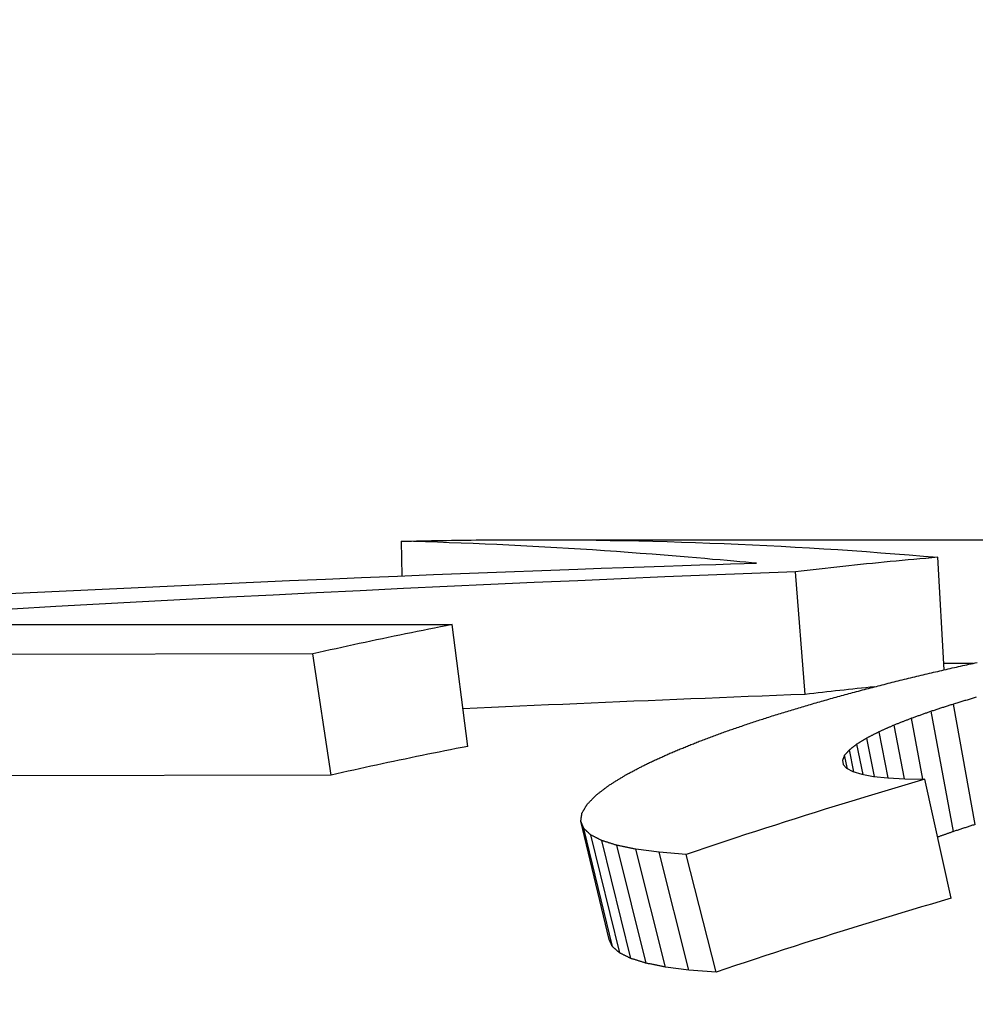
# Model space of a CAD drawing. Header units: millimetres. Extents: x 213 to 547, y 65 to 502.
# Tile 10 of 21: x 289.65 to 293.52, y 491.67 to 495.67. Entities that reach past the tile are written whole.
import ezdxf

# ---------------------------------------------------------------- set-up
doc = ezdxf.new("R2010")
doc.units = ezdxf.units.MM
doc.layers.add('Detail', color=2, linetype='Continuous')

msp = doc.modelspace()

# ---------------------------------------------------------------- linework, layer by layer
at = {"layer": 'Detail'}
for p, q in [((291.1982, 493.4092), (291.1958, 493.5497)), ((291.6806, 493.5559), (295.0186, 493.5559)), ((294.7785, 493.5544), (291.9848, 493.5544)), ((292.3927, 493.482), (292.358, 493.485)), ((292.4258, 493.4792), (292.3927, 493.482)), ((293.3969, 493.0283), (293.3705, 493.4847)), ((292.0054, 493.44), (292.0955, 493.4432)), ((292.0955, 493.4432), (292.1805, 493.4462)), ((292.1805, 493.4462), (292.2605, 493.4489)), ((292.2605, 493.4489), (292.3355, 493.4514)), ((292.3355, 493.4514), (292.4056, 493.4538)), ((292.4056, 493.4538), (292.4706, 493.4559)), ((292.4575, 493.4764), (292.4258, 493.4792)), ((292.4875, 493.4738), (292.4575, 493.4764)), ((292.4706, 493.4559), (292.5305, 493.4578)), ((292.5161, 493.4713), (292.4875, 493.4738)), ((292.543, 493.4689), (292.5161, 493.4713)), ((292.5305, 493.4578), (292.5855, 493.4595)), ((292.5685, 493.4667), (292.543, 493.4689)), ((292.5923, 493.4647), (292.5685, 493.4667)), ((292.5855, 493.4595), (292.6355, 493.4611)), ((292.6147, 493.4628), (292.5923, 493.4647)), ((292.6355, 493.4611), (292.6147, 493.4628)), ((291.9104, 493.4366), (292.0054, 493.44)), ((292.8323, 492.9283), (292.7932, 493.4261)), ((288.5593, 493.2116), (291.4008, 493.2115)), ((291.4643, 492.7176), (291.4008, 493.2115)), ((290.8363, 493.0929), (287.4519, 493.0845)), ((290.9098, 492.601), (290.8363, 493.0929)), ((293.514, 493.0544), (293.3954, 493.0544)), ((293.5229, 492.4009), (293.4348, 492.8892)), ((293.4344, 492.3722), (293.3444, 492.86)), ((293.2356, 492.5861), (293.1937, 492.8039)), ((293.3106, 492.5846), (293.2641, 492.8315)), ((293.1701, 492.5897), (293.1334, 492.7772)), ((293.0677, 492.6037), (293.0428, 492.727)), ((293.1141, 492.5956), (293.0831, 492.7516)), ((293.0041, 492.6272), (292.9928, 492.6818)), ((293.0308, 492.6142), (293.0125, 492.7036)), ((292.9843, 492.6621), (292.987, 492.6444)), ((292.987, 492.6444), (293.0008, 492.6289)), ((293.0008, 492.6289), (293.0259, 492.6157)), ((293.0259, 492.6157), (293.0621, 492.6047)), ((293.0621, 492.6047), (293.1095, 492.5961)), ((290.9098, 492.601), (289.4356, 492.5974)), ((293.1095, 492.5961), (293.168, 492.5899)), ((293.168, 492.5899), (293.2377, 492.586)), ((293.2377, 492.586), (293.3185, 492.5845)), ((293.4245, 492.1015), (293.3185, 492.5845)), ((291.9348, 492.3848), (291.9229, 492.4143)), ((292.0377, 491.9343), (291.9229, 492.4143)), ((292.051, 491.9053), (291.9348, 492.3848)), ((292.0806, 491.8796), (291.9631, 492.3586)), ((292.1264, 491.8571), (292.0078, 492.3357)), ((292.1884, 491.838), (292.0689, 492.3163)), ((292.2401, 492.2881), (292.1463, 492.3004)), ((292.2665, 491.8224), (292.1463, 492.3004)), ((292.3501, 492.2795), (292.2401, 492.2881)), ((292.3609, 491.8104), (292.2401, 492.2881)), ((292.4713, 491.8019), (292.3501, 492.2795)), ((292.3609, 491.8104), (292.2665, 491.8224)), ((292.4713, 491.8019), (292.3609, 491.8104))]:
    msp.add_line(p, q, dxfattribs=at)
at = {"layer": 'Detail', "flags": 128}
for points in [[(291.1958, 493.5497), (291.216, 493.5502), (291.2362, 493.5507), (291.2564, 493.5512), (291.2766, 493.5516), (291.2968, 493.552), (291.317, 493.5524), (291.3372, 493.5528), (291.3574, 493.5531), (291.3776, 493.5535), (291.3978, 493.5538), (291.418, 493.5541), (291.4382, 493.5543), (291.4584, 493.5546), (291.4786, 493.5548), (291.4988, 493.555), (291.519, 493.5552), (291.5392, 493.5553), (291.5594, 493.5555), (291.5796, 493.5556), (291.5998, 493.5557), (291.62, 493.5558), (291.6402, 493.5558), (291.6604, 493.5559), (291.6806, 493.5559)], [(292.358, 493.485), (292.3095, 493.4891), (292.261, 493.4931), (292.2126, 493.497), (292.1641, 493.5007), (292.1156, 493.5043), (292.0672, 493.5078), (292.0187, 493.5112), (291.9703, 493.5144), (291.9219, 493.5175), (291.8734, 493.5205), (291.825, 493.5234), (291.7766, 493.5262), (291.7282, 493.5288), (291.6797, 493.5313), (291.6313, 493.5337), (291.5829, 493.536), (291.5345, 493.5381), (291.4861, 493.5401), (291.4377, 493.5421), (291.3893, 493.5438), (291.341, 493.5455), (291.2926, 493.547), (291.2442, 493.5484), (291.1958, 493.5497)], [(291.9848, 493.5544), (292.0424, 493.5535), (292.1001, 493.5525), (292.1578, 493.5513), (292.2155, 493.55), (292.2732, 493.5484), (292.3309, 493.5467), (292.3886, 493.5448), (292.4463, 493.5427), (292.504, 493.5404), (292.5617, 493.538), (292.6195, 493.5353), (292.6772, 493.5325), (292.7349, 493.5295), (292.7926, 493.5264), (292.8504, 493.523), (292.9081, 493.5195), (292.9659, 493.5158), (293.0237, 493.5119), (293.0814, 493.5078), (293.1392, 493.5035), (293.197, 493.4991), (293.2548, 493.4945), (293.3126, 493.4897), (293.3705, 493.4847)], [(293.3705, 493.4847), (293.3464, 493.4826), (293.3223, 493.4805), (293.2982, 493.4784), (293.2742, 493.4762), (293.2501, 493.474), (293.226, 493.4717), (293.202, 493.4694), (293.1779, 493.4671), (293.1539, 493.4648), (293.1298, 493.4624), (293.1057, 493.46), (293.0817, 493.4576), (293.0576, 493.4551), (293.0336, 493.4526), (293.0096, 493.4501), (292.9855, 493.4476), (292.9615, 493.445), (292.9374, 493.4424), (292.9134, 493.4397), (292.8894, 493.4371), (292.8653, 493.4344), (292.8413, 493.4316), (292.8173, 493.4289), (292.7932, 493.4261)], [(289.5733, 493.3359), (289.7193, 493.3431), (289.8653, 493.3501), (290.0113, 493.3571), (290.1573, 493.3639), (290.3034, 493.3706), (290.4494, 493.3772), (290.5955, 493.3837), (290.7415, 493.3901), (290.8876, 493.3963), (291.0337, 493.4024), (291.1798, 493.4084), (291.3259, 493.4143), (291.472, 493.42), (291.6181, 493.4257), (291.7643, 493.4312), (291.9104, 493.4366)], [(292.7932, 493.4261), (292.6166, 493.4192), (292.44, 493.4121), (292.2634, 493.4048), (292.0869, 493.3974), (291.9103, 493.3898), (291.7338, 493.382), (291.5573, 493.3741), (291.3808, 493.3659), (291.2043, 493.3576), (291.0278, 493.3491), (290.8514, 493.3404), (290.6749, 493.3316), (290.4985, 493.3226), (290.3221, 493.3134), (290.1457, 493.304), (289.9694, 493.2944), (289.793, 493.2847), (289.6167, 493.2748)], [(291.4008, 493.2115), (291.3772, 493.2069), (291.3537, 493.2023), (291.3301, 493.1977), (291.3066, 493.193), (291.283, 493.1883), (291.2595, 493.1835), (291.2359, 493.1787), (291.2124, 493.1739), (291.1888, 493.1691), (291.1653, 493.1642), (291.1418, 493.1593), (291.1183, 493.1544), (291.0947, 493.1494), (291.0712, 493.1445), (291.0477, 493.1394), (291.0242, 493.1344), (291.0007, 493.1293), (290.9772, 493.1242), (290.9537, 493.1191), (290.9302, 493.1139), (290.9068, 493.1087), (290.8833, 493.1035), (290.8598, 493.0982), (290.8363, 493.0929)], [(293.4211, 493.0339), (293.4295, 493.0358), (293.438, 493.0377), (293.4464, 493.0395), (293.4549, 493.0414), (293.4633, 493.0433), (293.4717, 493.0451), (293.4802, 493.047), (293.4886, 493.0488), (293.4971, 493.0507), (293.5055, 493.0525), (293.514, 493.0544), (293.5224, 493.0562), (293.5309, 493.0581)], [(293.2182, 492.9857), (293.2266, 492.9877), (293.2351, 492.9898), (293.2435, 492.9918), (293.252, 492.9939), (293.2604, 492.9959), (293.2689, 492.9979), (293.2773, 493), (293.2858, 493.002), (293.2942, 493.004), (293.3027, 493.006), (293.3111, 493.008), (293.3196, 493.0101), (293.328, 493.0121), (293.3365, 493.0141), (293.345, 493.0161), (293.3534, 493.0181), (293.3619, 493.0201), (293.3703, 493.022), (293.3788, 493.024), (293.3872, 493.026), (293.3957, 493.028), (293.4042, 493.03), (293.4126, 493.0319), (293.4211, 493.0339)], [(293.0249, 492.9358), (293.033, 492.9379), (293.041, 492.9401), (293.0491, 492.9422), (293.0571, 492.9443), (293.0652, 492.9464), (293.0732, 492.9485), (293.0813, 492.9506), (293.0893, 492.9527), (293.0974, 492.9548), (293.1054, 492.9568), (293.1135, 492.9589), (293.1215, 492.961), (293.1296, 492.9631), (293.1376, 492.9652), (293.1457, 492.9672), (293.1537, 492.9693), (293.1618, 492.9714), (293.1698, 492.9734), (293.1779, 492.9755), (293.186, 492.9775), (293.194, 492.9796), (293.2021, 492.9816), (293.2101, 492.9837), (293.2182, 492.9857)], [(292.8323, 492.9283), (292.7744, 492.9261), (292.7166, 492.9239), (292.6588, 492.9216), (292.601, 492.9194), (292.5431, 492.9171), (292.4853, 492.9148), (292.4275, 492.9125), (292.3696, 492.9101), (292.3118, 492.9077), (292.254, 492.9054), (292.1962, 492.903), (292.1384, 492.9005), (292.0806, 492.8981), (292.0227, 492.8956), (291.9649, 492.8932), (291.9071, 492.8907), (291.8493, 492.8882), (291.7915, 492.8856), (291.7337, 492.8831), (291.6759, 492.8805), (291.6181, 492.8779), (291.5603, 492.8753), (291.5025, 492.8727), (291.4447, 492.87)], [(292.8474, 492.8861), (292.8548, 492.8882), (292.8621, 492.8903), (292.8695, 492.8924), (292.8769, 492.8945), (292.8843, 492.8966), (292.8917, 492.8987), (292.8991, 492.9008), (292.9065, 492.9029), (292.9139, 492.905), (292.9213, 492.907), (292.9287, 492.9091), (292.9361, 492.9112), (292.9435, 492.9133), (292.9509, 492.9153), (292.9583, 492.9174), (292.9657, 492.9195), (292.9731, 492.9215), (292.9805, 492.9236), (292.9879, 492.9256), (292.9953, 492.9277), (293.0027, 492.9297), (293.0101, 492.9317), (293.0175, 492.9338), (293.0249, 492.9358)], [(292.6854, 492.8367), (292.6921, 492.8388), (292.6988, 492.8409), (292.7056, 492.843), (292.7123, 492.8451), (292.7191, 492.8472), (292.7258, 492.8492), (292.7326, 492.8513), (292.7393, 492.8534), (292.7461, 492.8554), (292.7528, 492.8575), (292.7596, 492.8596), (292.7663, 492.8616), (292.7731, 492.8637), (292.7798, 492.8657), (292.7866, 492.8678), (292.7933, 492.8698), (292.8001, 492.8719), (292.8068, 492.8739), (292.8136, 492.8759), (292.8203, 492.878), (292.8271, 492.88), (292.8338, 492.882), (292.8406, 492.8841), (292.8474, 492.8861)], [(293.4348, 492.8892), (293.4311, 492.888), (293.4273, 492.8868), (293.4235, 492.8856), (293.4198, 492.8844), (293.416, 492.8832), (293.4122, 492.882), (293.4085, 492.8808), (293.4047, 492.8796), (293.4009, 492.8783), (293.3972, 492.8771), (293.3934, 492.8759), (293.3896, 492.8747), (293.3859, 492.8735), (293.3821, 492.8722), (293.3783, 492.871), (293.3746, 492.8698), (293.3708, 492.8686), (293.367, 492.8673), (293.3633, 492.8661), (293.3595, 492.8649), (293.3557, 492.8637), (293.352, 492.8624), (293.3482, 492.8612), (293.3444, 492.86)], [(293.527, 492.9167), (293.5228, 492.9155), (293.5186, 492.9143), (293.5144, 492.913), (293.5102, 492.9118), (293.506, 492.9105), (293.5018, 492.9093), (293.4976, 492.908), (293.4934, 492.9068), (293.4893, 492.9056), (293.4851, 492.9043), (293.4809, 492.9031), (293.4767, 492.9018), (293.4725, 492.9006), (293.4683, 492.8993), (293.4641, 492.898), (293.46, 492.8968), (293.4558, 492.8955), (293.4516, 492.8943), (293.4474, 492.893), (293.4432, 492.8918), (293.439, 492.8905), (293.4348, 492.8892)], [(293.3444, 492.86), (293.3411, 492.8588), (293.3377, 492.8576), (293.3344, 492.8564), (293.331, 492.8553), (293.3277, 492.8541), (293.3243, 492.8529), (293.321, 492.8517), (293.3176, 492.8505), (293.3143, 492.8494), (293.3109, 492.8482), (293.3076, 492.847), (293.3042, 492.8458), (293.3009, 492.8446), (293.2975, 492.8434), (293.2942, 492.8422), (293.2908, 492.8411), (293.2875, 492.8399), (293.2841, 492.8387), (293.2808, 492.8375), (293.2775, 492.8363), (293.2741, 492.8351), (293.2708, 492.8339), (293.2674, 492.8327), (293.2641, 492.8315)], [(292.539, 492.788), (292.5451, 492.7901), (292.5512, 492.7921), (292.5573, 492.7942), (292.5634, 492.7962), (292.5695, 492.7983), (292.5756, 492.8003), (292.5817, 492.8024), (292.5877, 492.8044), (292.5938, 492.8065), (292.5999, 492.8085), (292.606, 492.8105), (292.6121, 492.8126), (292.6182, 492.8146), (292.6243, 492.8166), (292.6304, 492.8186), (292.6365, 492.8207), (292.6426, 492.8227), (292.6487, 492.8247), (292.6548, 492.8267), (292.6609, 492.8287), (292.667, 492.8307), (292.6732, 492.8327), (292.6793, 492.8347), (292.6854, 492.8367)], [(293.1937, 492.8039), (293.1912, 492.8028), (293.1887, 492.8017), (293.1862, 492.8006), (293.1837, 492.7995), (293.1812, 492.7984), (293.1787, 492.7973), (293.1761, 492.7962), (293.1736, 492.7951), (293.1711, 492.7939), (293.1686, 492.7928), (293.1661, 492.7917), (293.1636, 492.7906), (293.1611, 492.7895), (293.1586, 492.7884), (293.156, 492.7873), (293.1535, 492.7862), (293.151, 492.7851), (293.1485, 492.7839), (293.146, 492.7828), (293.1435, 492.7817), (293.141, 492.7806), (293.1385, 492.7795), (293.1359, 492.7783), (293.1334, 492.7772)], [(293.2641, 492.8315), (293.2611, 492.8304), (293.2582, 492.8292), (293.2553, 492.8281), (293.2523, 492.8269), (293.2494, 492.8258), (293.2465, 492.8246), (293.2435, 492.8235), (293.2406, 492.8224), (293.2377, 492.8212), (293.2348, 492.8201), (293.2318, 492.8189), (293.2289, 492.8178), (293.226, 492.8166), (293.223, 492.8155), (293.2201, 492.8143), (293.2172, 492.8131), (293.2142, 492.812), (293.2113, 492.8108), (293.2084, 492.8097), (293.2055, 492.8085), (293.2025, 492.8074), (293.1996, 492.8062), (293.1967, 492.8051), (293.1937, 492.8039)], [(292.4082, 492.7401), (292.4136, 492.7421), (292.4191, 492.7442), (292.4245, 492.7462), (292.43, 492.7482), (292.4354, 492.7502), (292.4408, 492.7522), (292.4463, 492.7542), (292.4517, 492.7562), (292.4572, 492.7582), (292.4626, 492.7602), (292.4681, 492.7622), (292.4735, 492.7642), (292.479, 492.7662), (292.4844, 492.7682), (292.4899, 492.7702), (292.4954, 492.7722), (292.5008, 492.7742), (292.5063, 492.7762), (292.5117, 492.7781), (292.5172, 492.7801), (292.5226, 492.7821), (292.5281, 492.7841), (292.5335, 492.786), (292.539, 492.788)], [(293.1334, 492.7772), (293.1313, 492.7762), (293.1292, 492.7751), (293.1271, 492.774), (293.125, 492.773), (293.1229, 492.7719), (293.1208, 492.7709), (293.1188, 492.7698), (293.1167, 492.7687), (293.1146, 492.7677), (293.1125, 492.7666), (293.1104, 492.7655), (293.1083, 492.7645), (293.1062, 492.7634), (293.1041, 492.7623), (293.102, 492.7612), (293.0999, 492.7602), (293.0978, 492.7591), (293.0957, 492.758), (293.0936, 492.757), (293.0915, 492.7559), (293.0894, 492.7548), (293.0873, 492.7537), (293.0852, 492.7527), (293.0831, 492.7516)], [(292.2929, 492.6933), (292.2977, 492.6953), (292.3025, 492.6973), (292.3073, 492.6992), (292.3121, 492.7012), (292.3169, 492.7032), (292.3217, 492.7051), (292.3265, 492.7071), (292.3313, 492.7091), (292.3361, 492.711), (292.3409, 492.713), (292.3457, 492.7149), (292.3505, 492.7169), (292.3553, 492.7188), (292.3601, 492.7208), (292.3649, 492.7227), (292.3697, 492.7247), (292.3745, 492.7266), (292.3793, 492.7285), (292.3841, 492.7305), (292.3889, 492.7324), (292.3937, 492.7343), (292.3986, 492.7363), (292.4034, 492.7382), (292.4082, 492.7401)], [(293.0428, 492.727), (293.0416, 492.7261), (293.0403, 492.7251), (293.039, 492.7241), (293.0378, 492.7232), (293.0365, 492.7222), (293.0352, 492.7212), (293.034, 492.7202), (293.0327, 492.7193), (293.0314, 492.7183), (293.0302, 492.7173), (293.0289, 492.7163), (293.0276, 492.7154), (293.0264, 492.7144), (293.0251, 492.7134), (293.0239, 492.7124), (293.0226, 492.7115), (293.0213, 492.7105), (293.0201, 492.7095), (293.0188, 492.7085), (293.0175, 492.7076), (293.0163, 492.7066), (293.015, 492.7056), (293.0138, 492.7046), (293.0125, 492.7036)], [(293.0831, 492.7516), (293.0814, 492.7506), (293.0798, 492.7495), (293.0781, 492.7485), (293.0764, 492.7475), (293.0747, 492.7465), (293.073, 492.7455), (293.0714, 492.7445), (293.0697, 492.7434), (293.068, 492.7424), (293.0663, 492.7414), (293.0646, 492.7404), (293.063, 492.7394), (293.0613, 492.7383), (293.0596, 492.7373), (293.0579, 492.7363), (293.0562, 492.7353), (293.0546, 492.7342), (293.0529, 492.7332), (293.0512, 492.7322), (293.0495, 492.7311), (293.0479, 492.7301), (293.0462, 492.7291), (293.0445, 492.7281), (293.0428, 492.727)], [(291.4643, 492.7176), (291.4411, 492.7131), (291.418, 492.7085), (291.3949, 492.7039), (291.3717, 492.6993), (291.3486, 492.6947), (291.3255, 492.69), (291.3023, 492.6854), (291.2792, 492.6806), (291.2561, 492.6759), (291.233, 492.6711), (291.2099, 492.6663), (291.1868, 492.6614), (291.1637, 492.6566), (291.1406, 492.6517), (291.1175, 492.6467), (291.0944, 492.6418), (291.0713, 492.6368), (291.0482, 492.6318), (291.0252, 492.6267), (291.0021, 492.6216), (290.979, 492.6165), (290.956, 492.6114), (290.9329, 492.6062), (290.9098, 492.601)], [(292.193, 492.6478), (292.1972, 492.6497), (292.2014, 492.6516), (292.2055, 492.6535), (292.2097, 492.6554), (292.2138, 492.6573), (292.218, 492.6593), (292.2221, 492.6612), (292.2263, 492.6631), (292.2304, 492.665), (292.2346, 492.6669), (292.2388, 492.6688), (292.2429, 492.6707), (292.2471, 492.6726), (292.2512, 492.6745), (292.2554, 492.6764), (292.2596, 492.6783), (292.2637, 492.6801), (292.2679, 492.682), (292.272, 492.6839), (292.2762, 492.6858), (292.2804, 492.6877), (292.2845, 492.6896), (292.2887, 492.6914), (292.2929, 492.6933)], [(292.9928, 492.6818), (292.9924, 492.681), (292.9921, 492.6802), (292.9917, 492.6794), (292.9914, 492.6786), (292.991, 492.6777), (292.9906, 492.6769), (292.9903, 492.6761), (292.9899, 492.6753), (292.9896, 492.6745), (292.9892, 492.6736), (292.9889, 492.6728), (292.9885, 492.672), (292.9882, 492.6712), (292.9878, 492.6703), (292.9875, 492.6695), (292.9871, 492.6687), (292.9867, 492.6679), (292.9864, 492.667), (292.986, 492.6662), (292.9857, 492.6654), (292.9853, 492.6646), (292.985, 492.6637), (292.9846, 492.6629), (292.9843, 492.6621)], [(293.0125, 492.7036), (293.0117, 492.7027), (293.0108, 492.7018), (293.01, 492.7009), (293.0092, 492.7), (293.0084, 492.6991), (293.0076, 492.6982), (293.0067, 492.6973), (293.0059, 492.6964), (293.0051, 492.6955), (293.0043, 492.6946), (293.0034, 492.6937), (293.0026, 492.6928), (293.0018, 492.6919), (293.001, 492.691), (293.0002, 492.69), (292.9993, 492.6891), (292.9985, 492.6882), (292.9977, 492.6873), (292.9969, 492.6864), (292.9961, 492.6855), (292.9952, 492.6846), (292.9944, 492.6837), (292.9936, 492.6828), (292.9928, 492.6818)], [(292.1087, 492.6037), (292.1122, 492.6056), (292.1157, 492.6074), (292.1192, 492.6093), (292.1227, 492.6111), (292.1262, 492.613), (292.1298, 492.6148), (292.1333, 492.6167), (292.1368, 492.6185), (292.1403, 492.6203), (292.1438, 492.6222), (292.1473, 492.624), (292.1508, 492.6259), (292.1544, 492.6277), (292.1579, 492.6295), (292.1614, 492.6314), (292.1649, 492.6332), (292.1684, 492.635), (292.1719, 492.6368), (292.1754, 492.6387), (292.179, 492.6405), (292.1825, 492.6423), (292.186, 492.6441), (292.1895, 492.646), (292.193, 492.6478)], [(292.0397, 492.5613), (292.0426, 492.5631), (292.0455, 492.5648), (292.0484, 492.5666), (292.0512, 492.5684), (292.0541, 492.5702), (292.057, 492.572), (292.0598, 492.5737), (292.0627, 492.5755), (292.0656, 492.5773), (292.0684, 492.5791), (292.0713, 492.5808), (292.0742, 492.5826), (292.0771, 492.5844), (292.0799, 492.5861), (292.0828, 492.5879), (292.0857, 492.5897), (292.0886, 492.5914), (292.0914, 492.5932), (292.0943, 492.5949), (292.0972, 492.5967), (292.1001, 492.5984), (292.1029, 492.6002), (292.1058, 492.6019), (292.1087, 492.6037)], [(293.3185, 492.5845), (293.2779, 492.5726), (293.2374, 492.5606), (293.1969, 492.5486), (293.1564, 492.5365), (293.1159, 492.5243), (293.0755, 492.512), (293.035, 492.4997), (292.9946, 492.4873), (292.9542, 492.4749), (292.9138, 492.4623), (292.8734, 492.4497), (292.8331, 492.4371), (292.7927, 492.4243), (292.7524, 492.4115), (292.7121, 492.3986), (292.6718, 492.3857), (292.6316, 492.3727), (292.5913, 492.3596), (292.5511, 492.3464), (292.5108, 492.3332), (292.4706, 492.3198), (292.4304, 492.3065), (292.3903, 492.293), (292.3501, 492.2795)], [(291.9862, 492.5207), (291.9884, 492.5224), (291.9906, 492.5241), (291.9929, 492.5258), (291.9951, 492.5275), (291.9973, 492.5292), (291.9996, 492.5309), (292.0018, 492.5326), (292.004, 492.5343), (292.0063, 492.536), (292.0085, 492.5377), (292.0107, 492.5394), (292.0129, 492.5411), (292.0152, 492.5428), (292.0174, 492.5444), (292.0196, 492.5461), (292.0219, 492.5478), (292.0241, 492.5495), (292.0263, 492.5512), (292.0286, 492.5529), (292.0308, 492.5546), (292.033, 492.5562), (292.0353, 492.5579), (292.0375, 492.5596), (292.0397, 492.5613)], [(291.9275, 492.4468), (291.9284, 492.4483), (291.9293, 492.4498), (291.9301, 492.4513), (291.931, 492.4528), (291.9319, 492.4543), (291.9328, 492.4558), (291.9336, 492.4573), (291.9345, 492.4587), (291.9354, 492.4602), (291.9363, 492.4617), (291.9372, 492.4632), (291.938, 492.4647), (291.9389, 492.4661), (291.9398, 492.4676), (291.9407, 492.4691), (291.9416, 492.4706), (291.9424, 492.4721), (291.9433, 492.4735), (291.9442, 492.475), (291.9451, 492.4765), (291.9459, 492.4779), (291.9468, 492.4794), (291.9477, 492.4809), (291.9486, 492.4824)], [(291.9486, 492.4824), (291.9502, 492.484), (291.9517, 492.4856), (291.9533, 492.4872), (291.9548, 492.4888), (291.9564, 492.4904), (291.958, 492.492), (291.9595, 492.4936), (291.9611, 492.4952), (291.9627, 492.4968), (291.9642, 492.4984), (291.9658, 492.5), (291.9674, 492.5016), (291.9689, 492.5032), (291.9705, 492.5048), (291.9721, 492.5064), (291.9736, 492.508), (291.9752, 492.5096), (291.9768, 492.5111), (291.9783, 492.5127), (291.9799, 492.5143), (291.9815, 492.5159), (291.983, 492.5175), (291.9846, 492.5191), (291.9862, 492.5207)], [(291.9229, 492.4143), (291.9231, 492.4156), (291.9233, 492.417), (291.9235, 492.4184), (291.9237, 492.4197), (291.9239, 492.4211), (291.9241, 492.4225), (291.9243, 492.4238), (291.9245, 492.4252), (291.9246, 492.4265), (291.9248, 492.4279), (291.925, 492.4293), (291.9252, 492.4306), (291.9254, 492.432), (291.9256, 492.4333), (291.9258, 492.4347), (291.926, 492.436), (291.9262, 492.4374), (291.9264, 492.4387), (291.9266, 492.4401), (291.9267, 492.4414), (291.9269, 492.4428), (291.9271, 492.4441), (291.9273, 492.4455), (291.9275, 492.4468)], [(291.9631, 492.3586), (291.9619, 492.3597), (291.9608, 492.3608), (291.9596, 492.3619), (291.9584, 492.363), (291.9572, 492.3641), (291.956, 492.3652), (291.9549, 492.3663), (291.9537, 492.3674), (291.9525, 492.3684), (291.9513, 492.3695), (291.9501, 492.3706), (291.949, 492.3717), (291.9478, 492.3728), (291.9466, 492.3739), (291.9454, 492.375), (291.9442, 492.3761), (291.9431, 492.3772), (291.9419, 492.3783), (291.9407, 492.3794), (291.9395, 492.3805), (291.9384, 492.3815), (291.9372, 492.3826), (291.936, 492.3837), (291.9348, 492.3848)], [(293.4344, 492.3722), (293.4317, 492.3712), (293.429, 492.3703), (293.4263, 492.3693), (293.4237, 492.3684), (293.421, 492.3675), (293.4183, 492.3665), (293.4156, 492.3656), (293.4129, 492.3646), (293.4103, 492.3637), (293.4076, 492.3627), (293.4049, 492.3618), (293.4022, 492.3608), (293.3995, 492.3598), (293.3969, 492.3589), (293.3942, 492.3579), (293.3915, 492.357), (293.3888, 492.356), (293.3861, 492.3551), (293.3835, 492.3541), (293.3808, 492.3532), (293.3781, 492.3522), (293.3754, 492.3512), (293.3728, 492.3503), (293.3701, 492.3493)], [(293.5229, 492.4009), (293.5192, 492.3997), (293.5155, 492.3986), (293.5118, 492.3974), (293.5081, 492.3962), (293.5045, 492.395), (293.5008, 492.3938), (293.4971, 492.3926), (293.4934, 492.3914), (293.4897, 492.3902), (293.486, 492.389), (293.4823, 492.3878), (293.4786, 492.3866), (293.4749, 492.3854), (293.4713, 492.3842), (293.4676, 492.383), (293.4639, 492.3818), (293.4602, 492.3806), (293.4565, 492.3794), (293.4528, 492.3782), (293.4491, 492.377), (293.4454, 492.3758), (293.4418, 492.3746), (293.4381, 492.3734), (293.4344, 492.3722)], [(292.0078, 492.3357), (292.0059, 492.3367), (292.0041, 492.3376), (292.0022, 492.3386), (292.0004, 492.3395), (291.9985, 492.3405), (291.9966, 492.3414), (291.9948, 492.3424), (291.9929, 492.3434), (291.991, 492.3443), (291.9892, 492.3453), (291.9873, 492.3462), (291.9855, 492.3472), (291.9836, 492.3481), (291.9817, 492.3491), (291.9799, 492.35), (291.978, 492.351), (291.9761, 492.3519), (291.9743, 492.3529), (291.9724, 492.3538), (291.9706, 492.3548), (291.9687, 492.3557), (291.9668, 492.3567), (291.965, 492.3576), (291.9631, 492.3586)], [(292.0689, 492.3163), (292.0663, 492.3171), (292.0638, 492.3179), (292.0612, 492.3187), (292.0587, 492.3195), (292.0561, 492.3203), (292.0536, 492.3211), (292.0511, 492.322), (292.0485, 492.3228), (292.046, 492.3236), (292.0434, 492.3244), (292.0409, 492.3252), (292.0383, 492.326), (292.0358, 492.3268), (292.0332, 492.3276), (292.0307, 492.3284), (292.0282, 492.3292), (292.0256, 492.3301), (292.0231, 492.3309), (292.0205, 492.3317), (292.018, 492.3325), (292.0154, 492.3333), (292.0129, 492.3341), (292.0104, 492.3349), (292.0078, 492.3357)], [(292.1463, 492.3004), (292.1431, 492.3011), (292.1398, 492.3017), (292.1366, 492.3024), (292.1334, 492.3031), (292.1302, 492.3037), (292.1269, 492.3044), (292.1237, 492.305), (292.1205, 492.3057), (292.1173, 492.3064), (292.114, 492.307), (292.1108, 492.3077), (292.1076, 492.3084), (292.1044, 492.309), (292.1011, 492.3097), (292.0979, 492.3103), (292.0947, 492.311), (292.0915, 492.3117), (292.0882, 492.3123), (292.085, 492.313), (292.0818, 492.3136), (292.0786, 492.3143), (292.0753, 492.315), (292.0721, 492.3156), (292.0689, 492.3163)], [(293.4245, 492.1015), (293.3846, 492.0898), (293.3447, 492.0781), (293.3048, 492.0662), (293.265, 492.0544), (293.2251, 492.0424), (293.1853, 492.0304), (293.1455, 492.0183), (293.1057, 492.0061), (293.0659, 491.9938), (293.0262, 491.9815), (292.9864, 491.9692), (292.9467, 491.9567), (292.907, 491.9442), (292.8673, 491.9316), (292.8276, 491.9189), (292.788, 491.9062), (292.7483, 491.8934), (292.7087, 491.8805), (292.6691, 491.8676), (292.6295, 491.8546), (292.5899, 491.8415), (292.5504, 491.8284), (292.5108, 491.8152), (292.4713, 491.8019)], [(292.051, 491.9053), (292.0505, 491.9066), (292.0499, 491.9078), (292.0493, 491.909), (292.0488, 491.9102), (292.0482, 491.9114), (292.0477, 491.9126), (292.0471, 491.9138), (292.0466, 491.915), (292.046, 491.9162), (292.0455, 491.9175), (292.0449, 491.9187), (292.0443, 491.9199), (292.0438, 491.9211), (292.0432, 491.9223), (292.0427, 491.9235), (292.0421, 491.9247), (292.0416, 491.9259), (292.041, 491.9271), (292.0405, 491.9283), (292.0399, 491.9295), (292.0394, 491.9307), (292.0388, 491.9319), (292.0382, 491.9331), (292.0377, 491.9343)], [(292.0806, 491.8796), (292.0794, 491.8807), (292.0781, 491.8817), (292.0769, 491.8828), (292.0757, 491.8839), (292.0744, 491.885), (292.0732, 491.8861), (292.072, 491.8871), (292.0707, 491.8882), (292.0695, 491.8893), (292.0683, 491.8904), (292.067, 491.8914), (292.0658, 491.8925), (292.0646, 491.8936), (292.0633, 491.8946), (292.0621, 491.8957), (292.0609, 491.8968), (292.0596, 491.8979), (292.0584, 491.8989), (292.0572, 491.9), (292.0559, 491.9011), (292.0547, 491.9021), (292.0535, 491.9032), (292.0522, 491.9043), (292.051, 491.9053)], [(292.1264, 491.8571), (292.1245, 491.858), (292.1226, 491.859), (292.1206, 491.8599), (292.1187, 491.8609), (292.1168, 491.8618), (292.1149, 491.8627), (292.113, 491.8637), (292.1111, 491.8646), (292.1092, 491.8656), (292.1073, 491.8665), (292.1054, 491.8674), (292.1035, 491.8684), (292.1016, 491.8693), (292.0997, 491.8702), (292.0977, 491.8712), (292.0958, 491.8721), (292.0939, 491.8731), (292.092, 491.874), (292.0901, 491.8749), (292.0882, 491.8759), (292.0863, 491.8768), (292.0844, 491.8777), (292.0825, 491.8787), (292.0806, 491.8796)], [(292.1884, 491.838), (292.1858, 491.8388), (292.1832, 491.8396), (292.1806, 491.8404), (292.178, 491.8412), (292.1754, 491.842), (292.1729, 491.8428), (292.1703, 491.8436), (292.1677, 491.8444), (292.1651, 491.8452), (292.1625, 491.846), (292.1599, 491.8468), (292.1574, 491.8476), (292.1548, 491.8484), (292.1522, 491.8492), (292.1496, 491.85), (292.147, 491.8508), (292.1444, 491.8516), (292.1419, 491.8524), (292.1393, 491.8531), (292.1367, 491.8539), (292.1341, 491.8547), (292.1315, 491.8555), (292.129, 491.8563), (292.1264, 491.8571)], [(292.2665, 491.8224), (292.2633, 491.8231), (292.26, 491.8237), (292.2567, 491.8244), (292.2535, 491.825), (292.2502, 491.8257), (292.247, 491.8263), (292.2437, 491.827), (292.2405, 491.8276), (292.2372, 491.8283), (292.234, 491.8289), (292.2307, 491.8296), (292.2274, 491.8302), (292.2242, 491.8309), (292.2209, 491.8315), (292.2177, 491.8322), (292.2144, 491.8328), (292.2111, 491.8335), (292.2079, 491.8341), (292.2046, 491.8348), (292.2014, 491.8354), (292.1981, 491.8361), (292.1949, 491.8367), (292.1916, 491.8374), (292.1884, 491.838)]]:
    msp.add_lwpolyline(points, dxfattribs=at)
at = {"layer": 'Detail'}
for centre, major_axis, ratio, start_param, end_param in [((314.1911, 465.0559), (0, 27.75), 0.819152, 5.544541, 10.163422), ((295.0188, 465.0559), (0.0001, 28), 0.819162, 0.083129, 0.095479)]:
    msp.add_ellipse(centre, major_axis=major_axis, ratio=ratio, start_param=start_param, end_param=end_param, dxfattribs=at)

doc.saveas('drawing.dxf')
